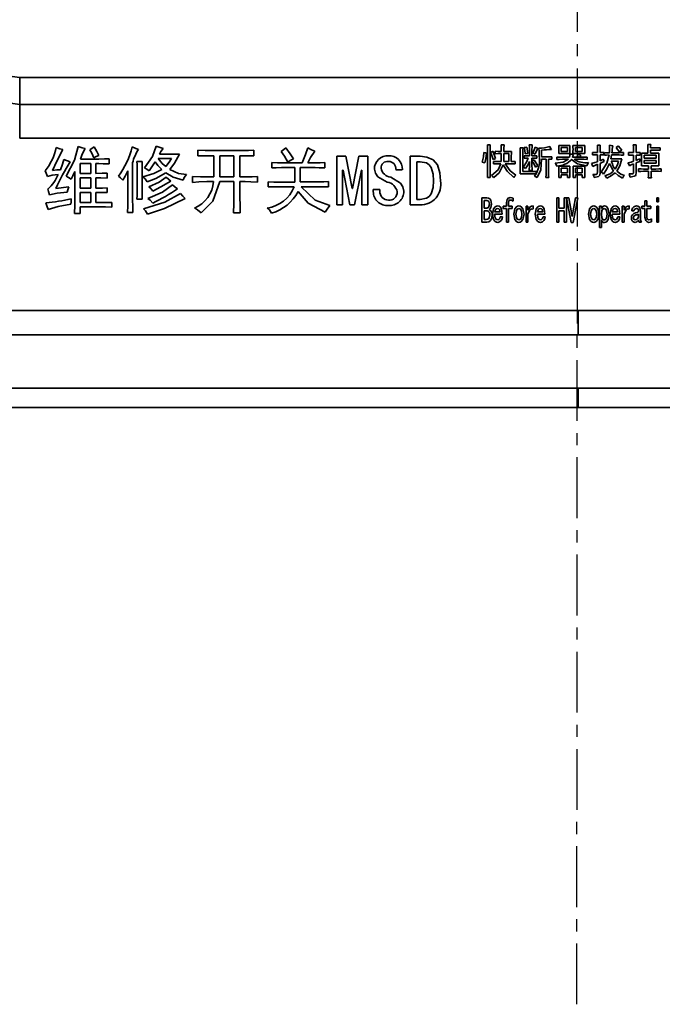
# Model space of a CAD drawing. Header units: millimetres. Extents: x 16386 to 23226, y -7201 to -2390.
# Tile 19 of 94: x 19572 to 19638, y -4198 to -4097. Entities that reach past the tile are written whole.
import ezdxf

# ---------------------------------------------------------------- set-up
doc = ezdxf.new("R2010")
doc.units = ezdxf.units.MM
doc.header["$PDMODE"] = 3
doc.header["$PDSIZE"] = 8
doc.linetypes.add('CENTER', pattern=[2, 1.25, -0.25, 0.25, -0.25])
doc.layers.get('Defpoints').update_dxf_attribs({"linetype": 'CONTINUOUS'})
doc.layers.add('3中心线层', color=1, linetype='CENTER')
doc.layers.add('7标注层', color=4, linetype='CONTINUOUS')
doc.layers.add('轮廓实线层', color=7, linetype='CONTINUOUS', lineweight=35)
doc.styles.add('TH_GBDIM', font='romans.shx', dxfattribs={"width": 0.8, "bigfont": 'gbcbig.shx'})
doc.dimstyles.new('TH_GBDIM', dxfattribs={"dimtxt": 35, "dimasz": 15, "dimexe": 2, "dimexo": 0, "dimgap": 3, "dimtad": 1, "dimdec": 1, "dimzin": 0, "dimdsep": 46, "dimtxsty": 'TH_GBDIM', "dimcen": 2.5, "dimclrd": 130, "dimclre": 130, "dimclrt": 3, "dimadec": 1, "dimazin": 0, "dimtfac": 0.714286, "dimtdec": 1, "dimtmove": 0, "dimatfit": 3, "dimfxl": 1, "dimtzin": 0, "dimlwd": -1, "dimlwe": -1, "dimarcsym": 0})

# ---------------------------------------------------------------- blocks, each defined once
blk = doc.blocks.new('*D393')
at = {"layer": '7标注层', "color": 130, "ltscale": 5, "transparency": 16777216}
for p, q in [((19417.6, -4106.97), (19417.6, -3864.12)), ((19841.6, -4106.97), (19841.6, -3864.12)), ((19432.6, -3866.12), (19826.6, -3866.12))]:
    blk.add_line(p, q, dxfattribs=at)
for points in [[(19432.6, -3863.62), (19432.6, -3868.62), (19417.6, -3866.12)], [(19826.6, -3863.62), (19826.6, -3868.62), (19841.6, -3866.12)]]:
    blk.add_solid(points, dxfattribs=at)
at = {"layer": 'Defpoints', "color": 0, "ltscale": 5, "transparency": 16777216}
for p in [(19841.6, -3866.12), (19417.6, -4106.97), (19841.6, -4106.97)]:
    blk.add_point(p, dxfattribs=at)
at = {"layer": '7标注层', "color": 3, "ltscale": 5, "transparency": 16777216, "insert": (19629.6, -3845.62), "char_height": 35, "attachment_point": 5, "style": 'TH_GBDIM'}
blk.add_mtext('424.0±1', dxfattribs=at)
blk = doc.blocks.new('*D394')
at = {"layer": '7标注层', "color": 130, "ltscale": 5, "transparency": 16777216}
for p, q in [((19314.51, -4124.09), (19314.51, -3783.77)), ((19944.51, -4118.35), (19944.51, -3783.77)), ((19929.51, -3785.77), (19329.51, -3785.77))]:
    blk.add_line(p, q, dxfattribs=at)
for points in [[(19329.51, -3783.27), (19329.51, -3788.27), (19314.51, -3785.77)], [(19929.51, -3783.27), (19929.51, -3788.27), (19944.51, -3785.77)]]:
    blk.add_solid(points, dxfattribs=at)
at = {"layer": 'Defpoints', "color": 0, "ltscale": 5, "transparency": 16777216}
for p in [(19314.51, -3785.77), (19944.51, -4118.35), (19314.51, -4124.09)]:
    blk.add_point(p, dxfattribs=at)
at = {"layer": '7标注层', "color": 3, "ltscale": 5, "transparency": 16777216, "insert": (19629.51, -3754.18), "char_height": 35, "attachment_point": 5, "style": 'TH_GBDIM'}
blk.add_mtext('630.0{\\H0.7x;\\S+2^ -0.5;}', dxfattribs=at)

msp = doc.modelspace()

# ---------------------------------------------------------------- linework, layer by layer
at = {"layer": '3中心线层', "ltscale": 5}
msp.add_line((19629.47, -4198.33), (19629.64, -3947.89), dxfattribs=at)
at = {"layer": '轮廓实线层'}
for p, q in [((19572.21, -4103.03), (19572.21, -4105.8)), ((19572.21, -4103.03), (19687, -4103.03)), ((19572.21, -4109.25), (19572.21, -4105.8)), ((19687, -4105.8), (19572.21, -4105.8)), ((19687, -4109.25), (19572.21, -4109.25)), ((19579.4, -4110.45), (19579.87, -4110.16)), ((19590.51, -4111.09), (19590.51, -4110.51)), ((19591.86, -4110.54), (19595.01, -4110.54)), ((19596.27, -4110.51), (19596.27, -4111.09)), ((19620.28, -4109.94), (19620.57, -4109.94)), ((19620.29, -4112.56), (19620.29, -4110.48)), ((19620.55, -4110.48), (19620.55, -4112.56)), ((19621.08, -4110.86), (19621.08, -4110.61)), ((19621.96, -4110.63), (19622.75, -4110.63)), ((19623.64, -4110.25), (19623.95, -4110.25)), ((19623.65, -4112.41), (19623.65, -4110.72)), ((19623.93, -4110.66), (19623.93, -4112.69)), ((19624.58, -4109.96), (19624.87, -4109.96)), ((19624.59, -4111.08), (19624.59, -4110.41)), ((19624.85, -4110.39), (19624.85, -4111.08)), ((19625.85, -4110.48), (19625.85, -4111.18)), ((19627.6, -4110.03), (19628.74, -4110.03)), ((19627.86, -4110.23), (19627.86, -4110.64)), ((19628.49, -4110.23), (19627.86, -4110.23)), ((19627.86, -4110.64), (19628.49, -4110.64)), ((19628.49, -4110.64), (19628.49, -4110.23)), ((19629.06, -4110.03), (19630.29, -4110.03)), ((19629.33, -4110.23), (19629.33, -4110.64)), ((19630.03, -4110.23), (19629.33, -4110.23)), ((19629.33, -4110.64), (19630.03, -4110.64)), ((19630.03, -4110.64), (19630.03, -4110.23)), ((19631.08, -4110.98), (19631.08, -4110.72)), ((19631.58, -4109.97), (19631.87, -4109.97)), ((19632.25, -4110.72), (19632.25, -4110.98)), ((19632.32, -4111.01), (19632.32, -4110.75)), ((19632.65, -4110.76), (19632.81, -4110.76)), ((19633.07, -4110.76), (19633.81, -4110.76)), ((19634.27, -4110.75), (19634.27, -4111.01)), ((19634.77, -4111.02), (19634.77, -4110.73)), ((19635.26, -4109.96), (19635.58, -4109.96)), ((19635.29, -4110.75), (19635.29, -4110.35)), ((19635.57, -4110.35), (19635.57, -4110.75)), ((19635.96, -4110.73), (19635.96, -4111.02)), ((19636.1, -4110.79), (19636.77, -4110.79)), ((19636.75, -4109.91), (19637.06, -4109.91)), ((19636.77, -4110.79), (19636.77, -4110.35)), ((19637.05, -4110.26), (19637.54, -4110.26)), ((19637.05, -4110.5), (19637.05, -4110.79)), ((19637.54, -4110.5), (19637.05, -4110.5)), ((19637.05, -4110.79), (19637.91, -4110.79)), ((19638.03, -4110.25), (19638.03, -4110.51)), ((19576.74, -4111.47), (19577.38, -4111.71)), ((19578.46, -4111.41), (19580.34, -4111.41)), ((19581.39, -4111.38), (19581.39, -4111.91)), ((19583.81, -4111.79), (19583.81, -4115.57)), ((19584.25, -4111.65), (19584.81, -4111.65)), ((19587.82, -4111.36), (19586.45, -4111.36)), ((19586.56, -4110.92), (19588.64, -4110.92)), ((19592.15, -4113.23), (19592.15, -4111.06)), ((19594.22, -4111.06), (19592.76, -4111.06)), ((19592.76, -4111.06), (19592.76, -4113.23)), ((19594.22, -4113.23), (19594.22, -4111.06)), ((19594.84, -4111.06), (19594.84, -4113.23)), ((19598.11, -4112.32), (19598.11, -4111.76)), ((19599.14, -4111.79), (19601.24, -4111.79)), ((19601.83, -4111.79), (19602.47, -4111.79)), ((19603.55, -4111.76), (19603.55, -4112.32)), ((19604.81, -4111.12), (19605.72, -4111.12)), ((19604.81, -4116.12), (19604.81, -4111.12)), ((19605.72, -4111.12), (19606.36, -4114.43)), ((19606.42, -4114.43), (19607.06, -4111.12)), ((19607.06, -4111.12), (19607.97, -4111.12)), ((19607.97, -4111.12), (19607.97, -4116.12)), ((19612.35, -4111.12), (19613.35, -4111.12)), ((19612.35, -4116.12), (19612.35, -4111.12)), ((19613.03, -4111.68), (19613.03, -4115.57)), ((19613.35, -4111.68), (19613.03, -4111.68)), ((19620.91, -4111.9), (19620.91, -4111.65)), ((19621.69, -4111.67), (19621.69, -4110.85)), ((19621.96, -4110.85), (19621.96, -4111.67)), ((19622.47, -4110.85), (19621.96, -4110.85)), ((19621.96, -4111.67), (19622.47, -4111.67)), ((19622.47, -4111.67), (19622.47, -4110.85)), ((19622.73, -4111.08), (19622.73, -4111.67)), ((19623.14, -4111.65), (19623.14, -4111.9)), ((19624.06, -4111.32), (19624.06, -4111.07)), ((19624.85, -4111.3), (19624.85, -4112.12)), ((19625.36, -4111.07), (19625.36, -4111.33)), ((19625.85, -4111.18), (19626.61, -4111.18)), ((19626.31, -4111.42), (19625.85, -4111.42)), ((19626.31, -4112.79), (19626.31, -4111.42)), ((19626.56, -4111.42), (19626.56, -4112.84)), ((19626.9, -4111.17), (19626.9, -4111.43)), ((19627.41, -4111.45), (19627.41, -4111.2)), ((19628.74, -4110.85), (19627.6, -4110.85)), ((19627.98, -4111.21), (19628.7, -4111.21)), ((19628.62, -4111.43), (19627.98, -4111.43)), ((19629.02, -4111.21), (19629.68, -4111.21)), ((19630.29, -4110.85), (19629.06, -4110.85)), ((19629.94, -4111.43), (19629.21, -4111.43)), ((19629.47, -4111.04), (19629.68, -4110.89)), ((19629.72, -4111.21), (19629.94, -4111.21)), ((19630.53, -4111.2), (19630.53, -4111.45)), ((19631.59, -4111.68), (19631.59, -4110.96)), ((19631.86, -4110.96), (19631.86, -4111.59)), ((19632.97, -4111.39), (19634.09, -4111.39)), ((19633.76, -4111.62), (19633.01, -4111.62)), ((19633.8, -4110.99), (19633.04, -4110.99)), ((19635.29, -4111.64), (19635.29, -4111.01)), ((19635.57, -4111.01), (19635.57, -4111.55)), ((19635.57, -4111.8), (19635.57, -4112.82)), ((19636.39, -4111.02), (19636.39, -4111.32)), ((19637.63, -4111.02), (19636.39, -4111.02)), ((19636.39, -4111.32), (19637.63, -4111.32)), ((19636.39, -4111.55), (19636.39, -4111.84)), ((19637.63, -4111.55), (19636.39, -4111.55)), ((19637.63, -4111.32), (19637.63, -4111.02)), ((19637.63, -4111.84), (19637.63, -4111.55)), ((19577.88, -4115.51), (19577.88, -4112.67)), ((19578.41, -4111.88), (19578.41, -4112.88)), ((19579.52, -4111.88), (19578.41, -4111.88)), ((19579.52, -4112.88), (19579.52, -4111.88)), ((19580.04, -4111.88), (19580.04, -4112.88)), ((19580.34, -4111.88), (19580.04, -4111.88)), ((19583.32, -4115.65), (19583.32, -4112.61)), ((19584.28, -4114.86), (19584.28, -4112.38)), ((19584.78, -4112.38), (19584.78, -4114.86)), ((19600.48, -4112.29), (19599.11, -4112.29)), ((19600.48, -4113.78), (19600.48, -4112.29)), ((19601.04, -4112.29), (19601.04, -4113.75)), ((19602.56, -4112.29), (19601.04, -4112.29)), ((19605.39, -4112.55), (19605.39, -4116.12)), ((19605.45, -4112.55), (19605.39, -4112.55)), ((19606.15, -4116.12), (19605.45, -4112.55)), ((19607.32, -4112.55), (19606.62, -4116.12)), ((19607.38, -4112.55), (19607.32, -4112.55)), ((19607.38, -4116.12), (19607.38, -4112.55)), ((19611.53, -4112.5), (19610.86, -4112.5)), ((19622.48, -4111.89), (19622.1, -4111.89)), ((19623.93, -4112.69), (19624.84, -4112.69)), ((19624.87, -4112.57), (19624.58, -4112.57)), ((19625.47, -4112.08), (19625.23, -4112.25)), ((19625.28, -4112.67), (19625.28, -4112.94)), ((19627.6, -4112.13), (19628.74, -4112.13)), ((19627.86, -4112.35), (19627.86, -4112.82)), ((19628.49, -4112.35), (19627.86, -4112.35)), ((19627.86, -4112.82), (19628.49, -4112.82)), ((19628.49, -4112.82), (19628.49, -4112.35)), ((19629.08, -4112.13), (19630.29, -4112.13)), ((19629.33, -4112.35), (19629.33, -4112.82)), ((19630.03, -4112.35), (19629.33, -4112.35)), ((19629.33, -4112.82), (19630.03, -4112.82)), ((19630.03, -4112.82), (19630.03, -4112.35)), ((19631.59, -4112.73), (19631.59, -4111.94)), ((19631.86, -4111.86), (19631.86, -4112.84)), ((19635.29, -4112.75), (19635.29, -4111.9)), ((19635.8, -4112.69), (19635.8, -4112.41)), ((19636.83, -4112.09), (19636.1, -4112.09)), ((19636.31, -4112.43), (19636.83, -4112.43)), ((19636.83, -4112.66), (19636.31, -4112.66)), ((19636.39, -4111.84), (19637.63, -4111.84)), ((19636.83, -4112.43), (19636.83, -4112.09)), ((19636.83, -4112.94), (19636.83, -4112.66)), ((19637.1, -4112.09), (19637.1, -4112.43)), ((19637.91, -4112.09), (19637.1, -4112.09)), ((19637.1, -4112.43), (19637.57, -4112.43)), ((19637.1, -4112.66), (19637.1, -4112.94)), ((19637.62, -4112.66), (19637.1, -4112.66)), ((19638.14, -4112.41), (19638.14, -4112.69)), ((19578.41, -4112.88), (19579.52, -4112.88)), ((19578.41, -4113.34), (19578.41, -4114.4)), ((19579.52, -4113.34), (19578.41, -4113.34)), ((19579.52, -4114.4), (19579.52, -4113.34)), ((19580.04, -4113.34), (19580.04, -4114.4)), ((19581.18, -4112.85), (19581.18, -4113.37)), ((19589.98, -4113.81), (19589.98, -4113.2)), ((19591.45, -4113.23), (19592.15, -4113.23)), ((19592.12, -4113.72), (19591.45, -4113.72)), ((19592.76, -4113.23), (19594.22, -4113.23)), ((19594.22, -4113.72), (19592.76, -4113.72)), ((19594.22, -4115.3), (19594.22, -4113.72)), ((19594.84, -4113.23), (19595.39, -4113.23)), ((19594.84, -4113.72), (19594.84, -4115.3)), ((19595.39, -4113.72), (19594.84, -4113.72)), ((19596.65, -4113.2), (19596.65, -4113.78)), ((19597.76, -4114.28), (19597.76, -4113.75)), ((19598.76, -4113.78), (19600.48, -4113.78)), ((19601.04, -4113.75), (19602.88, -4113.75)), ((19603.93, -4113.72), (19603.93, -4114.28)), ((19620.57, -4113.32), (19620.28, -4113.32)), ((19624.71, -4112.92), (19623.64, -4112.92)), ((19626.59, -4113.29), (19626.29, -4113.29)), ((19627.86, -4113.3), (19627.6, -4113.3)), ((19628.49, -4113.03), (19627.86, -4113.03)), ((19627.86, -4113.03), (19627.86, -4113.3)), ((19628.49, -4113.29), (19628.49, -4113.03)), ((19628.74, -4113.29), (19628.49, -4113.29)), ((19629.33, -4113.29), (19629.08, -4113.29)), ((19629.33, -4113.03), (19629.33, -4113.29)), ((19630.03, -4113.03), (19629.33, -4113.03)), ((19630.03, -4113.3), (19630.03, -4113.03)), ((19630.29, -4113.3), (19630.03, -4113.3)), ((19637.13, -4113.35), (19636.81, -4113.35)), ((19575.92, -4114.43), (19577.24, -4114.25)), ((19578.41, -4114.4), (19579.52, -4114.4)), ((19579.52, -4114.83), (19578.41, -4114.83)), ((19578.41, -4114.83), (19578.41, -4115.89)), ((19579.52, -4115.89), (19579.52, -4114.83)), ((19580.04, -4114.83), (19580.04, -4115.89)), ((19581.21, -4114.37), (19581.21, -4114.86)), ((19600.42, -4114.25), (19598.87, -4114.25)), ((19602.94, -4114.25), (19601.15, -4114.25)), ((19606.36, -4114.43), (19606.42, -4114.43)), ((19608.55, -4114.54), (19609.22, -4114.54)), ((19608.55, -4114.75), (19608.55, -4114.54)), ((19609.22, -4114.54), (19609.22, -4114.72)), ((19581.68, -4115.86), (19581.68, -4116.36)), ((19584.81, -4115.54), (19584.25, -4115.54)), ((19613.03, -4115.57), (19613.35, -4115.57)), ((19619.71, -4115.39), (19620.22, -4115.39)), ((19619.71, -4117.89), (19619.71, -4115.39)), ((19620.23, -4115.67), (19619.94, -4115.67)), ((19619.94, -4115.67), (19619.94, -4116.45)), ((19622.91, -4115.44), (19622.91, -4115.73)), ((19627.4, -4115.39), (19627.62, -4115.39)), ((19627.4, -4117.89), (19627.4, -4115.39)), ((19627.62, -4115.39), (19627.62, -4116.45)), ((19628.18, -4115.39), (19628.4, -4115.39)), ((19628.18, -4116.45), (19628.18, -4115.39)), ((19628.4, -4115.39), (19628.4, -4117.89)), ((19628.41, -4115.39), (19628.64, -4115.39)), ((19628.89, -4117.92), (19628.41, -4115.39)), ((19628.64, -4115.39), (19628.98, -4117.31)), ((19629, -4117.31), (19629.34, -4115.39)), ((19629.58, -4115.39), (19629.09, -4117.92)), ((19629.34, -4115.39), (19629.58, -4115.39)), ((19636.47, -4116.26), (19636.47, -4115.69)), ((19636.47, -4115.69), (19636.67, -4115.69)), ((19636.67, -4115.69), (19636.67, -4116.26)), ((19637.68, -4115.41), (19637.87, -4115.41)), ((19637.68, -4115.79), (19637.68, -4115.41)), ((19637.87, -4115.79), (19637.68, -4115.79)), ((19637.87, -4115.41), (19637.87, -4115.79)), ((19578.41, -4115.89), (19579.52, -4115.89)), ((19578.41, -4116.33), (19578.41, -4117)), ((19580.51, -4116.33), (19578.41, -4116.33)), ((19580.04, -4115.89), (19580.51, -4115.89)), ((19605.39, -4116.12), (19604.81, -4116.12)), ((19606.62, -4116.12), (19606.15, -4116.12)), ((19607.97, -4116.12), (19607.38, -4116.12)), ((19613.35, -4116.12), (19612.35, -4116.12)), ((19619.94, -4116.45), (19620.22, -4116.45)), ((19619.94, -4116.72), (19619.94, -4117.62)), ((19620.19, -4116.72), (19619.94, -4116.72)), ((19621.02, -4116.84), (19621.58, -4116.84)), ((19621.91, -4116.26), (19622.24, -4116.26)), ((19621.91, -4116.49), (19621.91, -4116.26)), ((19622.24, -4116.49), (19621.91, -4116.49)), ((19622.24, -4116.26), (19622.24, -4115.92)), ((19622.24, -4117.89), (19622.24, -4116.49)), ((19622.43, -4115.91), (19622.43, -4116.26)), ((19622.43, -4116.26), (19622.83, -4116.26)), ((19622.43, -4116.49), (19622.43, -4117.89)), ((19622.83, -4116.49), (19622.43, -4116.49)), ((19622.83, -4116.26), (19622.83, -4116.49)), ((19624.25, -4117.89), (19624.25, -4116.26)), ((19624.25, -4116.26), (19624.44, -4116.26)), ((19624.44, -4116.26), (19624.44, -4116.68)), ((19624.97, -4116.23), (19624.97, -4116.55)), ((19625.42, -4116.84), (19625.97, -4116.84)), ((19627.62, -4116.45), (19628.18, -4116.45)), ((19628.18, -4116.72), (19627.62, -4116.72)), ((19627.62, -4116.72), (19627.62, -4117.89)), ((19628.18, -4117.89), (19628.18, -4116.72)), ((19631.8, -4116.26), (19631.99, -4116.26)), ((19631.8, -4118.44), (19631.8, -4116.26)), ((19631.99, -4116.26), (19631.99, -4116.48)), ((19633.1, -4116.84), (19633.66, -4116.84)), ((19634.13, -4116.26), (19634.32, -4116.26)), ((19634.13, -4117.89), (19634.13, -4116.26)), ((19634.32, -4116.26), (19634.32, -4116.68)), ((19634.85, -4116.23), (19634.85, -4116.55)), ((19635.34, -4116.74), (19635.13, -4116.74)), ((19636.02, -4116.78), (19636.02, -4117.59)), ((19636.14, -4116.26), (19636.47, -4116.26)), ((19636.14, -4116.49), (19636.14, -4116.26)), ((19636.47, -4116.49), (19636.14, -4116.49)), ((19636.47, -4117.37), (19636.47, -4116.49)), ((19636.67, -4116.26), (19637.07, -4116.26)), ((19636.67, -4116.49), (19636.67, -4117.38)), ((19637.07, -4116.49), (19636.67, -4116.49)), ((19637.07, -4116.26), (19637.07, -4116.49)), ((19637.68, -4117.89), (19637.68, -4116.26)), ((19637.68, -4116.26), (19637.87, -4116.26)), ((19637.87, -4116.26), (19637.87, -4117.89)), ((19578.41, -4117), (19577.85, -4117)), ((19583.84, -4116.91), (19583.29, -4116.91)), ((19594.87, -4116.94), (19594.19, -4116.94)), ((19620.2, -4117.89), (19619.71, -4117.89)), ((19619.94, -4117.62), (19620.16, -4117.62)), ((19621.8, -4117.08), (19621.01, -4117.08)), ((19621.6, -4117.34), (19621.81, -4117.34)), ((19622.43, -4117.89), (19622.24, -4117.89)), ((19624.44, -4117.89), (19624.25, -4117.89)), ((19624.44, -4117.06), (19624.44, -4117.89)), ((19626.19, -4117.08), (19625.41, -4117.08)), ((19625.99, -4117.34), (19626.2, -4117.34)), ((19627.62, -4117.89), (19627.4, -4117.89)), ((19628.4, -4117.89), (19628.18, -4117.89)), ((19628.98, -4117.31), (19629, -4117.31)), ((19631.99, -4117.67), (19631.99, -4118.44)), ((19633.88, -4117.08), (19633.09, -4117.08)), ((19633.68, -4117.34), (19633.89, -4117.34)), ((19634.32, -4117.89), (19634.13, -4117.89)), ((19634.32, -4117.06), (19634.32, -4117.89)), ((19635.82, -4117.35), (19635.82, -4117.06)), ((19636.1, -4117.89), (19635.86, -4117.89)), ((19637.14, -4117.56), (19637.14, -4117.85)), ((19637.87, -4117.89), (19637.68, -4117.89)), ((19629.09, -4117.92), (19628.89, -4117.92)), ((19631.99, -4118.44), (19631.8, -4118.44)), ((19629.6, -4126.97), (19351.6, -4126.97)), ((19629.6, -4129.47), (19629.6, -4126.97)), ((19629.6, -4126.97), (19907.6, -4126.97)), ((19629.6, -4129.47), (19350.6, -4129.47)), ((19629.6, -4129.47), (19908.6, -4129.47)), ((19352.94, -4134.97), (19629.6, -4134.97)), ((19629.6, -4136.97), (19629.6, -4134.97)), ((19906.27, -4134.97), (19629.6, -4134.97)), ((19568.02, -4136.97), (19629.6, -4136.97)), ((19691.19, -4136.97), (19629.6, -4136.97))]:
    msp.add_line(p, q, dxfattribs=at)
at = {"layer": '轮廓实线层', "flags": 128}
for points in [[(19567.98, -4101.84), (19569.81, -4102.7), (19572.21, -4103.03)], [(19572.21, -4105.8), (19569.03, -4105.36), (19566.4, -4104.11)], [(19576.65, -4110.42), (19576.01, -4111.61), (19575.57, -4112.58)], [(19575.95, -4110.21), (19576.34, -4110.34), (19576.65, -4110.42)], [(19577, -4113.17), (19577.84, -4111.52), (19578.23, -4110.13)], [(19578.23, -4110.13), (19578.62, -4110.25), (19578.93, -4110.33)], [(19578.93, -4110.33), (19578.64, -4110.92), (19578.46, -4111.41)], [(19579.84, -4111.27), (19579.61, -4110.8), (19579.4, -4110.45)], [(19579.87, -4110.16), (19580.14, -4110.64), (19580.34, -4111.03)], [(19583.76, -4110.16), (19584.13, -4110.32), (19584.43, -4110.42)], [(19585.04, -4112.32), (19585.84, -4111.13), (19586.24, -4110.07)], [(19586.24, -4110.07), (19586.63, -4110.23), (19586.94, -4110.33)], [(19586.94, -4110.33), (19586.7, -4110.64), (19586.56, -4110.92)], [(19590.51, -4110.51), (19591.26, -4110.53), (19591.86, -4110.54)], [(19595.01, -4110.54), (19595.72, -4110.53), (19596.27, -4110.51)], [(19599.08, -4110.62), (19599.35, -4110.43), (19599.55, -4110.27)], [(19599.78, -4111.74), (19599.41, -4111.1), (19599.08, -4110.62)], [(19599.55, -4110.27), (19600, -4110.88), (19600.34, -4111.38)], [(19601.24, -4111.79), (19601.59, -4110.93), (19601.83, -4110.24)], [(19601.83, -4110.24), (19602.21, -4110.45), (19602.53, -4110.59)], [(19602.53, -4110.59), (19602.11, -4111.25), (19601.83, -4111.79)], [(19619.74, -4111.74), (19619.86, -4111.19), (19619.91, -4110.75)], [(19619.91, -4110.75), (19620.07, -4110.77), (19620.19, -4110.79)], [(19620.19, -4110.79), (19620.1, -4111.36), (19620.01, -4111.8)], [(19620.29, -4110.48), (19620.29, -4110.18), (19620.28, -4109.94)], [(19620.57, -4109.94), (19620.56, -4110.24), (19620.55, -4110.48)], [(19620.61, -4110.72), (19620.74, -4110.67), (19620.83, -4110.61)], [(19620.86, -4111.45), (19620.74, -4111.03), (19620.61, -4110.72)], [(19620.83, -4110.61), (19621, -4111.03), (19621.11, -4111.36)], [(19621.08, -4110.61), (19621.42, -4110.62), (19621.69, -4110.63)], [(19621.68, -4109.94), (19621.86, -4109.95), (19622, -4109.96)], [(19621.69, -4110.63), (19621.69, -4110.24), (19621.68, -4109.94)], [(19622, -4109.96), (19621.96, -4110.33), (19621.96, -4110.63)], [(19622.75, -4110.63), (19622.74, -4110.88), (19622.73, -4111.08)], [(19623.65, -4110.72), (19623.65, -4110.45), (19623.64, -4110.25)], [(19623.95, -4110.25), (19623.93, -4110.48), (19623.93, -4110.66)], [(19624.05, -4110.23), (19624.2, -4110.22), (19624.33, -4110.2)], [(19624.17, -4110.86), (19624.11, -4110.51), (19624.05, -4110.23)], [(19624.33, -4110.2), (19624.38, -4110.55), (19624.43, -4110.82)], [(19624.59, -4110.41), (19624.59, -4110.15), (19624.58, -4109.96)], [(19624.87, -4109.96), (19624.86, -4110.2), (19624.85, -4110.39)], [(19624.93, -4110.79), (19625.09, -4110.45), (19625.17, -4110.17)], [(19625.17, -4110.89), (19625.04, -4110.83), (19624.93, -4110.79)], [(19625.17, -4110.17), (19625.34, -4110.25), (19625.47, -4110.31)], [(19625.47, -4110.31), (19625.29, -4110.62), (19625.17, -4110.89)], [(19625.6, -4111.07), (19625.59, -4110.62), (19625.57, -4110.28)], [(19626.68, -4110.1), (19626.77, -4110.28), (19626.86, -4110.41)], [(19627.62, -4110.44), (19627.61, -4110.21), (19627.6, -4110.03)], [(19627.6, -4110.85), (19627.61, -4110.62), (19627.62, -4110.44)], [(19628.74, -4110.03), (19628.73, -4110.26), (19628.73, -4110.44)], [(19628.73, -4110.44), (19628.73, -4110.67), (19628.74, -4110.85)], [(19629.08, -4110.42), (19629.07, -4110.2), (19629.06, -4110.03)], [(19629.06, -4110.85), (19629.07, -4110.61), (19629.08, -4110.42)], [(19630.29, -4110.03), (19630.28, -4110.25), (19630.28, -4110.42)], [(19630.28, -4110.42), (19630.28, -4110.66), (19630.29, -4110.85)], [(19631.08, -4110.72), (19631.37, -4110.73), (19631.59, -4110.73)], [(19631.59, -4110.73), (19631.59, -4110.3), (19631.58, -4109.97)], [(19631.87, -4109.97), (19631.86, -4110.4), (19631.86, -4110.73)], [(19631.86, -4110.73), (19632.08, -4110.73), (19632.25, -4110.72)], [(19632.32, -4110.75), (19632.5, -4110.76), (19632.65, -4110.76)], [(19632.81, -4110.76), (19632.82, -4110.33), (19632.82, -4109.98)], [(19632.82, -4109.98), (19633.01, -4110.03), (19633.17, -4110.04)], [(19633.51, -4110.22), (19633.63, -4110.13), (19633.73, -4110.06)], [(19633.84, -4110.67), (19633.66, -4110.41), (19633.51, -4110.22)], [(19633.73, -4110.06), (19633.93, -4110.3), (19634.08, -4110.5)], [(19633.81, -4110.76), (19634.07, -4110.75), (19634.27, -4110.75)], [(19634.08, -4110.5), (19633.94, -4110.59), (19633.84, -4110.67)], [(19634.77, -4110.73), (19635.06, -4110.74), (19635.29, -4110.75)], [(19635.29, -4110.35), (19635.28, -4110.13), (19635.26, -4109.96)], [(19635.58, -4109.96), (19635.57, -4110.18), (19635.57, -4110.35)], [(19635.57, -4110.75), (19635.79, -4110.74), (19635.96, -4110.73)], [(19636.11, -4111.39), (19636.11, -4111.05), (19636.1, -4110.79)], [(19636.77, -4110.35), (19636.76, -4110.1), (19636.75, -4109.91)], [(19637.06, -4109.91), (19637.05, -4110.11), (19637.05, -4110.26)], [(19637.54, -4110.26), (19637.81, -4110.26), (19638.03, -4110.25)], [(19638.03, -4110.51), (19637.76, -4110.5), (19637.54, -4110.5)], [(19637.91, -4110.79), (19637.9, -4111.13), (19637.89, -4111.4)], [(19576.39, -4112.5), (19576.62, -4111.93), (19576.74, -4111.47)], [(19580.34, -4111.03), (19580.05, -4111.16), (19579.84, -4111.27)], [(19580.34, -4111.41), (19580.92, -4111.4), (19581.39, -4111.38)], [(19584.28, -4112.38), (19584.27, -4111.97), (19584.25, -4111.65)], [(19584.81, -4111.65), (19584.78, -4112.06), (19584.78, -4112.38)], [(19586.12, -4111.71), (19585.79, -4112.22), (19585.51, -4112.61)], [(19586.83, -4112.47), (19586.4, -4112.07), (19586.12, -4111.71)], [(19586.45, -4111.36), (19586.86, -4111.85), (19587.24, -4112.17)], [(19587.24, -4112.17), (19587.58, -4111.73), (19587.82, -4111.36)], [(19588.64, -4110.92), (19588.13, -4111.83), (19587.62, -4112.47)], [(19592.15, -4111.06), (19591.23, -4111.07), (19590.51, -4111.09)], [(19596.27, -4111.09), (19595.47, -4111.07), (19594.84, -4111.06)], [(19598.11, -4111.76), (19598.69, -4111.79), (19599.14, -4111.79)], [(19600.34, -4111.38), (19600.01, -4111.56), (19599.78, -4111.74)], [(19602.47, -4111.79), (19603.08, -4111.79), (19603.55, -4111.76)], [(19613.35, -4111.12), (19614.05, -4111.2), (19614.69, -4111.48), (19615.15, -4112.01), (19615.39, -4112.81), (19615.45, -4113.64)], [(19614.75, -4113.64), (19614.71, -4112.95), (19614.51, -4112.29), (19614.3, -4112.01), (19614.02, -4111.81), (19613.35, -4111.68)], [(19620.01, -4111.8), (19619.86, -4111.77), (19619.74, -4111.74)], [(19621.11, -4111.36), (19620.97, -4111.41), (19620.86, -4111.45)], [(19620.91, -4111.65), (19621.35, -4111.66), (19621.69, -4111.67)], [(19621.69, -4110.85), (19621.35, -4110.85), (19621.08, -4110.86)], [(19622.73, -4111.67), (19622.96, -4111.66), (19623.14, -4111.65)], [(19623.98, -4112.21), (19624.3, -4111.72), (19624.47, -4111.3)], [(19624.06, -4111.07), (19624.36, -4111.08), (19624.59, -4111.08)], [(19624.47, -4111.3), (19624.24, -4111.31), (19624.06, -4111.32)], [(19624.43, -4110.82), (19624.28, -4110.84), (19624.17, -4110.86)], [(19624.59, -4111.67), (19624.39, -4112.08), (19624.19, -4112.38)], [(19624.58, -4112.57), (19624.59, -4112.06), (19624.59, -4111.67)], [(19624.85, -4111.08), (19625.14, -4111.08), (19625.36, -4111.07)], [(19625.36, -4111.33), (19625.08, -4111.31), (19624.85, -4111.3)], [(19624.88, -4111.61), (19624.99, -4111.53), (19625.09, -4111.48)], [(19625.23, -4112.25), (19625.05, -4111.88), (19624.88, -4111.61)], [(19625.09, -4111.48), (19625.29, -4111.82), (19625.47, -4112.08)], [(19625.85, -4111.42), (19625.76, -4112.53), (19625.38, -4113.32)], [(19626.9, -4111.43), (19626.71, -4111.42), (19626.56, -4111.42)], [(19626.61, -4111.18), (19626.77, -4111.18), (19626.9, -4111.17)], [(19627.25, -4111.84), (19628.07, -4111.74), (19628.62, -4111.43)], [(19627.41, -4111.2), (19627.73, -4111.21), (19627.98, -4111.21)], [(19627.98, -4111.43), (19627.66, -4111.44), (19627.41, -4111.45)], [(19628.7, -4111.21), (19628.73, -4111.03), (19628.73, -4110.89)], [(19628.73, -4110.89), (19628.95, -4110.92), (19629.12, -4110.95)], [(19630.51, -4112.09), (19629.55, -4111.91), (19628.93, -4111.46)], [(19629.12, -4110.95), (19629.04, -4111.09), (19629.02, -4111.21)], [(19629.68, -4111.21), (19629.57, -4111.11), (19629.47, -4111.04)], [(19629.68, -4110.89), (19629.81, -4111), (19629.9, -4111.1)], [(19629.9, -4111.1), (19629.8, -4111.16), (19629.72, -4111.21)], [(19629.94, -4111.21), (19630.27, -4111.21), (19630.53, -4111.2)], [(19630.53, -4111.45), (19630.2, -4111.43), (19629.94, -4111.43)], [(19630.66, -4111.77), (19630.55, -4111.94), (19630.51, -4112.09)], [(19630.98, -4111.87), (19631.33, -4111.77), (19631.59, -4111.68)], [(19631.59, -4110.96), (19631.31, -4110.97), (19631.08, -4110.98)], [(19632.25, -4110.98), (19632.03, -4110.97), (19631.86, -4110.96)], [(19631.86, -4111.59), (19632.07, -4111.5), (19632.22, -4111.42)], [(19632.29, -4111.67), (19632.05, -4111.77), (19631.86, -4111.86)], [(19631.97, -4112.76), (19632.56, -4111.83), (19632.78, -4110.99)], [(19632.22, -4111.42), (19632.25, -4111.56), (19632.29, -4111.67)], [(19632.78, -4110.99), (19632.52, -4111), (19632.32, -4111.01)], [(19633.04, -4110.99), (19633, -4111.22), (19632.97, -4111.39)], [(19633.41, -4112.46), (19633.64, -4112), (19633.76, -4111.62)], [(19634.09, -4111.39), (19633.87, -4112.12), (19633.58, -4112.65)], [(19634.27, -4111.01), (19634.01, -4111), (19633.8, -4110.99)], [(19634.72, -4111.8), (19635.04, -4111.72), (19635.29, -4111.64)], [(19634.87, -4112.12), (19634.8, -4111.93), (19634.72, -4111.8)], [(19635.29, -4111.01), (19635, -4111.01), (19634.77, -4111.02)], [(19635.96, -4111.02), (19635.74, -4111.01), (19635.57, -4111.01)], [(19635.57, -4111.55), (19635.78, -4111.47), (19635.93, -4111.39)], [(19635.95, -4111.67), (19635.74, -4111.74), (19635.57, -4111.8)], [(19635.93, -4111.39), (19635.94, -4111.54), (19635.95, -4111.67)], [(19636.1, -4112.09), (19636.11, -4111.7), (19636.11, -4111.39)], [(19637.89, -4111.4), (19637.9, -4111.79), (19637.91, -4112.09)], [(19575.07, -4113.2), (19574.94, -4112.87), (19574.84, -4112.61)], [(19575.57, -4112.58), (19576.03, -4112.53), (19576.39, -4112.5)], [(19577.88, -4112.67), (19577.68, -4113.13), (19577.5, -4113.49)], [(19581.39, -4111.91), (19580.8, -4111.89), (19580.34, -4111.88)], [(19583.32, -4112.61), (19583.05, -4113.16), (19582.79, -4113.58)], [(19584.87, -4113.23), (19586, -4112.89), (19586.83, -4112.47)], [(19585.51, -4112.61), (19585.26, -4112.43), (19585.04, -4112.32)], [(19587.24, -4112.82), (19586.19, -4113.41), (19585.31, -4113.75)], [(19589.02, -4113.58), (19587.97, -4113.26), (19587.24, -4112.82)], [(19587.62, -4112.47), (19588.54, -4112.89), (19589.34, -4112.99)], [(19599.11, -4112.29), (19598.55, -4112.3), (19598.11, -4112.32)], [(19603.55, -4112.32), (19603, -4112.3), (19602.56, -4112.29)], [(19609.98, -4113.78), (19609.01, -4113.23), (19608.76, -4112.87), (19608.67, -4112.44)], [(19620.28, -4113.32), (19620.29, -4112.89), (19620.29, -4112.56)], [(19620.55, -4112.56), (19620.56, -4112.98), (19620.57, -4113.32)], [(19620.7, -4113.1), (19621.37, -4112.52), (19621.65, -4111.89)], [(19621.65, -4111.89), (19621.23, -4111.89), (19620.91, -4111.9)], [(19621.9, -4111.99), (19621.47, -4112.81), (19620.93, -4113.32)], [(19622.98, -4113.32), (19622.29, -4112.64), (19621.9, -4111.99)], [(19622.1, -4111.89), (19622.63, -4112.63), (19623.2, -4113.07)], [(19623.14, -4111.9), (19622.77, -4111.89), (19622.48, -4111.89)], [(19623.64, -4112.92), (19623.65, -4112.64), (19623.65, -4112.41)], [(19624.19, -4112.38), (19624.07, -4112.28), (19623.98, -4112.21)], [(19624.84, -4112.69), (19625.08, -4112.69), (19625.28, -4112.67)], [(19624.85, -4112.12), (19624.86, -4112.37), (19624.87, -4112.57)], [(19626.29, -4113.29), (19626.31, -4113.01), (19626.31, -4112.79)], [(19626.56, -4112.84), (19626.57, -4113.09), (19626.59, -4113.29)], [(19627.4, -4112.13), (19627.33, -4111.96), (19627.25, -4111.84)], [(19627.62, -4112.69), (19627.61, -4112.38), (19627.6, -4112.13)], [(19627.6, -4113.3), (19627.61, -4112.96), (19627.62, -4112.69)], [(19628.74, -4112.13), (19628.73, -4112.46), (19628.73, -4112.72)], [(19628.73, -4112.72), (19628.73, -4113.04), (19628.74, -4113.29)], [(19629.09, -4112.69), (19629.09, -4112.38), (19629.08, -4112.13)], [(19629.08, -4113.29), (19629.09, -4112.95), (19629.09, -4112.69)], [(19630.29, -4112.13), (19630.28, -4112.47), (19630.28, -4112.73)], [(19630.28, -4112.73), (19630.28, -4113.05), (19630.29, -4113.3)], [(19631.12, -4112.16), (19631.05, -4112), (19630.98, -4111.87)], [(19631.59, -4111.94), (19631.33, -4112.06), (19631.12, -4112.16)], [(19631.12, -4112.98), (19631.44, -4112.98), (19631.52, -4112.95), (19631.55, -4112.93), (19631.57, -4112.89), (19631.59, -4112.73)], [(19631.86, -4112.84), (19631.82, -4113.05), (19631.77, -4113.14), (19631.68, -4113.2), (19631.26, -4113.3)], [(19632.22, -4112.95), (19632.09, -4112.83), (19631.97, -4112.76)], [(19632.84, -4111.86), (19632.53, -4112.49), (19632.22, -4112.95)], [(19632.35, -4113.14), (19632.88, -4112.91), (19633.24, -4112.65)], [(19633.41, -4112.84), (19632.94, -4113.16), (19632.54, -4113.36)], [(19633.24, -4112.65), (19632.99, -4112.22), (19632.84, -4111.86)], [(19634.15, -4113.36), (19633.71, -4113.1), (19633.41, -4112.84)], [(19633.58, -4112.65), (19634, -4112.95), (19634.37, -4113.11)], [(19634.84, -4112.91), (19635.12, -4112.93), (19635.19, -4112.92), (19635.26, -4112.88), (19635.28, -4112.82), (19635.29, -4112.75)], [(19635.29, -4111.9), (19635.05, -4112.01), (19634.87, -4112.12)], [(19635.57, -4112.82), (19635.54, -4113.04), (19635.48, -4113.14), (19635.37, -4113.18), (19634.93, -4113.26)], [(19635.8, -4112.41), (19636.09, -4112.42), (19636.31, -4112.43)], [(19636.31, -4112.66), (19636.03, -4112.67), (19635.8, -4112.69)], [(19637.57, -4112.43), (19637.89, -4112.42), (19638.14, -4112.41)], [(19638.14, -4112.69), (19637.85, -4112.66), (19637.62, -4112.66)], [(19576.15, -4112.99), (19575.54, -4113.07), (19575.07, -4113.2)], [(19577.5, -4113.49), (19577.22, -4113.3), (19577, -4113.17)], [(19580.04, -4112.88), (19580.68, -4112.87), (19581.18, -4112.85)], [(19581.18, -4113.37), (19580.54, -4113.35), (19580.04, -4113.34)], [(19582.79, -4113.58), (19582.55, -4113.34), (19582.35, -4113.17)], [(19585.31, -4113.75), (19585.09, -4113.43), (19584.87, -4113.23)], [(19585.48, -4114.25), (19586.54, -4113.79), (19587.27, -4113.26)], [(19587.73, -4113.69), (19586.7, -4114.26), (19585.89, -4114.72)], [(19587.27, -4113.26), (19587.52, -4113.51), (19587.73, -4113.69)], [(19589.34, -4112.99), (19589.12, -4113.3), (19589.02, -4113.58)], [(19589.98, -4113.2), (19590.8, -4113.22), (19591.45, -4113.23)], [(19591.45, -4113.72), (19590.63, -4113.75), (19589.98, -4113.81)], [(19592.76, -4113.72), (19592.06, -4115.75), (19590.86, -4116.94)], [(19595.39, -4113.23), (19596.1, -4113.22), (19596.65, -4113.2)], [(19596.65, -4113.78), (19595.95, -4113.74), (19595.39, -4113.72)], [(19597.76, -4113.75), (19598.32, -4113.78), (19598.76, -4113.78)], [(19602.88, -4113.75), (19603.47, -4113.74), (19603.93, -4113.72)], [(19610.34, -4113.26), (19611.33, -4113.88), (19611.59, -4114.27), (19611.68, -4114.72)], [(19613.35, -4115.57), (19614.02, -4115.44), (19614.3, -4115.25), (19614.51, -4114.98), (19614.71, -4114.32), (19614.75, -4113.64)], [(19620.93, -4113.32), (19620.81, -4113.19), (19620.7, -4113.1)], [(19623.2, -4113.07), (19623.07, -4113.2), (19622.98, -4113.32)], [(19625.28, -4112.94), (19624.96, -4112.93), (19624.71, -4112.92)], [(19625.38, -4113.32), (19625.24, -4113.23), (19625.13, -4113.17)], [(19631.26, -4113.3), (19631.2, -4113.12), (19631.12, -4112.98)], [(19632.54, -4113.36), (19632.45, -4113.23), (19632.35, -4113.14)], [(19634.37, -4113.11), (19634.23, -4113.24), (19634.15, -4113.36)], [(19634.93, -4113.26), (19634.89, -4113.06), (19634.84, -4112.91)], [(19636.81, -4113.35), (19636.82, -4113.12), (19636.83, -4112.94)], [(19637.1, -4112.94), (19637.11, -4113.17), (19637.13, -4113.35)], [(19575.28, -4115.1), (19575.17, -4114.76), (19575.1, -4114.48)], [(19577.09, -4114.81), (19576.06, -4114.91), (19575.28, -4115.1)], [(19577.24, -4114.25), (19577.14, -4114.56), (19577.09, -4114.81)], [(19580.04, -4114.4), (19580.7, -4114.39), (19581.21, -4114.37)], [(19581.21, -4114.86), (19580.56, -4114.84), (19580.04, -4114.83)], [(19584.25, -4115.54), (19584.28, -4115.16), (19584.28, -4114.86)], [(19584.78, -4114.86), (19584.79, -4115.24), (19584.81, -4115.54)], [(19585.39, -4115.45), (19586.89, -4114.82), (19587.91, -4114.05)], [(19585.89, -4114.72), (19585.68, -4114.44), (19585.48, -4114.25)], [(19587.91, -4114.05), (19588.2, -4114.3), (19588.43, -4114.48)], [(19598.87, -4114.25), (19598.25, -4114.26), (19597.76, -4114.28)], [(19603.61, -4116.88), (19601.86, -4115.93), (19600.83, -4114.75)], [(19601.15, -4114.25), (19602.59, -4115.64), (19604.08, -4116.18)], [(19603.93, -4114.28), (19603.38, -4114.26), (19602.94, -4114.25)], [(19577.5, -4115.51), (19577.48, -4115.8), (19577.47, -4116.03)], [(19577.85, -4117), (19577.87, -4116.16), (19577.88, -4115.51)], [(19580.51, -4115.89), (19581.17, -4115.88), (19581.68, -4115.86)], [(19583.29, -4116.91), (19583.31, -4116.21), (19583.32, -4115.65)], [(19583.81, -4115.57), (19583.82, -4116.32), (19583.84, -4116.91)], [(19584.93, -4116.53), (19587.14, -4115.83), (19588.73, -4114.95)], [(19589.22, -4115.45), (19587.1, -4116.48), (19585.34, -4117.06)], [(19585.89, -4115.95), (19585.63, -4115.65), (19585.39, -4115.45)], [(19588.73, -4114.95), (19588.99, -4115.24), (19589.22, -4115.45)], [(19594.19, -4116.94), (19594.22, -4116.02), (19594.22, -4115.3)], [(19594.84, -4115.3), (19594.85, -4116.22), (19594.87, -4116.94)], [(19620.22, -4115.39), (19620.38, -4115.42), (19620.53, -4115.51), (19620.62, -4115.65), (19620.71, -4116.04)], [(19620.48, -4116.04), (19620.47, -4115.9), (19620.42, -4115.77), (19620.33, -4115.7), (19620.23, -4115.67)], [(19622.24, -4115.92), (19622.32, -4115.55), (19622.45, -4115.41), (19622.53, -4115.38), (19622.63, -4115.36)], [(19622.62, -4115.63), (19622.53, -4115.65), (19622.49, -4115.68), (19622.47, -4115.72), (19622.43, -4115.91)], [(19622.91, -4115.73), (19622.76, -4115.64), (19622.62, -4115.63)], [(19622.63, -4115.36), (19622.79, -4115.39), (19622.91, -4115.44)], [(19575.13, -4116.59), (19575, -4116.21), (19574.9, -4115.92)], [(19577.47, -4116.03), (19576.15, -4116.29), (19575.13, -4116.59)], [(19581.68, -4116.36), (19581.03, -4116.33), (19580.51, -4116.33)], [(19585.34, -4117.06), (19585.15, -4116.73), (19584.93, -4116.53)], [(19590.86, -4116.94), (19590.49, -4116.63), (19590.16, -4116.44)], [(19598.08, -4116.97), (19597.87, -4116.64), (19597.65, -4116.44)], [(19604.08, -4116.18), (19603.79, -4116.56), (19603.61, -4116.88)], [(19620.22, -4116.45), (19620.29, -4116.44), (19620.35, -4116.41), (19620.43, -4116.3), (19620.48, -4116.04)], [(19620.71, -4116.04), (19620.64, -4116.39), (19620.56, -4116.5), (19620.45, -4116.59)], [(19620.8, -4117.08), (19620.91, -4116.53), (19621.08, -4116.32), (19621.2, -4116.25), (19621.34, -4116.23)], [(19621.32, -4116.48), (19621.18, -4116.52), (19621.09, -4116.63), (19621.02, -4116.84)], [(19621.58, -4116.84), (19621.52, -4116.6), (19621.48, -4116.55), (19621.44, -4116.51), (19621.32, -4116.48)], [(19621.34, -4116.23), (19621.47, -4116.25), (19621.58, -4116.32), (19621.73, -4116.54), (19621.8, -4117.08)], [(19622.99, -4117.08), (19623.09, -4116.54), (19623.26, -4116.32), (19623.38, -4116.25), (19623.51, -4116.23)], [(19623.51, -4116.49), (19623.42, -4116.51), (19623.35, -4116.57), (19623.25, -4116.72), (19623.2, -4117.08)], [(19623.51, -4116.23), (19623.65, -4116.25), (19623.76, -4116.32), (19623.93, -4116.54), (19624.04, -4117.08)], [(19623.82, -4117.08), (19623.77, -4116.72), (19623.67, -4116.57), (19623.6, -4116.51), (19623.51, -4116.49)], [(19624.44, -4116.68), (19624.67, -4116.33), (19624.81, -4116.25), (19624.97, -4116.23)], [(19624.97, -4116.55), (19624.87, -4116.54), (19624.77, -4116.56), (19624.68, -4116.61), (19624.61, -4116.69), (19624.44, -4117.06)], [(19625.19, -4117.08), (19625.3, -4116.53), (19625.47, -4116.32), (19625.59, -4116.25), (19625.73, -4116.23)], [(19625.71, -4116.48), (19625.57, -4116.52), (19625.48, -4116.63), (19625.42, -4116.84)], [(19625.97, -4116.84), (19625.91, -4116.6), (19625.88, -4116.55), (19625.83, -4116.51), (19625.71, -4116.48)], [(19625.73, -4116.23), (19625.86, -4116.25), (19625.97, -4116.32), (19626.12, -4116.54), (19626.19, -4117.08)], [(19630.67, -4117.08), (19630.78, -4116.54), (19630.95, -4116.32), (19631.06, -4116.25), (19631.2, -4116.23)], [(19631.2, -4116.49), (19631.11, -4116.51), (19631.04, -4116.57), (19630.94, -4116.72), (19630.88, -4117.08)], [(19631.2, -4116.23), (19631.33, -4116.25), (19631.45, -4116.32), (19631.61, -4116.54), (19631.72, -4117.08)], [(19631.51, -4117.08), (19631.45, -4116.72), (19631.36, -4116.57), (19631.28, -4116.51), (19631.2, -4116.49)], [(19631.99, -4116.48), (19632.13, -4116.28), (19632.22, -4116.24), (19632.31, -4116.23)], [(19632.28, -4116.49), (19632.19, -4116.51), (19632.12, -4116.57), (19632.04, -4116.73), (19631.99, -4117.08)], [(19632.57, -4117.08), (19632.52, -4116.72), (19632.44, -4116.56), (19632.36, -4116.51), (19632.28, -4116.49)], [(19632.31, -4116.23), (19632.44, -4116.25), (19632.56, -4116.33), (19632.7, -4116.55), (19632.78, -4117.08)], [(19632.88, -4117.08), (19632.98, -4116.53), (19633.15, -4116.32), (19633.27, -4116.25), (19633.41, -4116.23)], [(19633.39, -4116.48), (19633.26, -4116.52), (19633.17, -4116.63), (19633.1, -4116.84)], [(19633.66, -4116.84), (19633.6, -4116.6), (19633.56, -4116.55), (19633.51, -4116.51), (19633.39, -4116.48)], [(19633.41, -4116.23), (19633.54, -4116.25), (19633.66, -4116.32), (19633.81, -4116.54), (19633.88, -4117.08)], [(19634.32, -4116.68), (19634.55, -4116.33), (19634.69, -4116.25), (19634.85, -4116.23)], [(19634.85, -4116.55), (19634.75, -4116.54), (19634.65, -4116.56), (19634.56, -4116.61), (19634.49, -4116.69), (19634.32, -4117.06)], [(19635.59, -4116.49), (19635.48, -4116.51), (19635.4, -4116.58), (19635.34, -4116.74)], [(19635.48, -4116.94), (19635.68, -4116.89), (19635.77, -4116.84), (19635.81, -4116.8), (19635.82, -4116.75)], [(19635.59, -4116.23), (19635.74, -4116.25), (19635.86, -4116.32), (19635.95, -4116.44), (19636.02, -4116.78)], [(19635.82, -4116.75), (19635.8, -4116.64), (19635.75, -4116.54), (19635.68, -4116.5), (19635.59, -4116.49)], [(19620.16, -4117.62), (19620.29, -4117.6), (19620.4, -4117.54), (19620.47, -4117.44), (19620.52, -4117.15)], [(19620.75, -4117.15), (19620.73, -4117.44), (19620.61, -4117.72), (19620.43, -4117.85), (19620.2, -4117.89)], [(19621.34, -4117.92), (19621.2, -4117.9), (19621.08, -4117.84), (19620.91, -4117.62), (19620.8, -4117.08)], [(19621.01, -4117.08), (19621.06, -4117.44), (19621.17, -4117.6), (19621.24, -4117.64), (19621.34, -4117.66)], [(19621.34, -4117.66), (19621.46, -4117.63), (19621.54, -4117.53), (19621.6, -4117.34)], [(19623.51, -4117.92), (19623.38, -4117.9), (19623.26, -4117.83), (19623.09, -4117.61), (19622.99, -4117.08)], [(19623.2, -4117.08), (19623.25, -4117.43), (19623.35, -4117.58), (19623.42, -4117.64), (19623.51, -4117.66)], [(19623.51, -4117.66), (19623.6, -4117.64), (19623.67, -4117.58), (19623.77, -4117.43), (19623.82, -4117.08)], [(19624.04, -4117.08), (19623.93, -4117.61), (19623.76, -4117.83), (19623.65, -4117.9), (19623.51, -4117.92)], [(19625.73, -4117.92), (19625.59, -4117.9), (19625.47, -4117.84), (19625.3, -4117.62), (19625.19, -4117.08)], [(19625.41, -4117.08), (19625.45, -4117.44), (19625.56, -4117.6), (19625.64, -4117.64), (19625.73, -4117.66)], [(19625.73, -4117.66), (19625.85, -4117.63), (19625.93, -4117.53), (19625.99, -4117.34)], [(19631.2, -4117.92), (19631.06, -4117.9), (19630.95, -4117.83), (19630.78, -4117.61), (19630.67, -4117.08)], [(19630.88, -4117.08), (19630.94, -4117.43), (19631.04, -4117.58), (19631.11, -4117.64), (19631.2, -4117.66)], [(19631.2, -4117.66), (19631.28, -4117.64), (19631.36, -4117.58), (19631.45, -4117.43), (19631.51, -4117.08)], [(19631.72, -4117.08), (19631.61, -4117.61), (19631.45, -4117.83), (19631.33, -4117.9), (19631.2, -4117.92)], [(19631.99, -4117.08), (19632.04, -4117.43), (19632.12, -4117.59), (19632.19, -4117.65), (19632.28, -4117.67)], [(19632.28, -4117.67), (19632.36, -4117.66), (19632.44, -4117.6), (19632.52, -4117.44), (19632.57, -4117.08)], [(19632.78, -4117.08), (19632.7, -4117.61), (19632.56, -4117.83), (19632.45, -4117.91), (19632.31, -4117.94)], [(19633.41, -4117.92), (19633.27, -4117.9), (19633.15, -4117.84), (19632.98, -4117.62), (19632.88, -4117.08)], [(19633.09, -4117.08), (19633.14, -4117.44), (19633.24, -4117.6), (19633.32, -4117.64), (19633.41, -4117.66)], [(19633.41, -4117.66), (19633.53, -4117.63), (19633.62, -4117.53), (19633.68, -4117.34)], [(19635.53, -4117.16), (19635.42, -4117.2), (19635.34, -4117.27), (19635.3, -4117.44)], [(19635.82, -4117.69), (19635.64, -4117.87), (19635.45, -4117.92)], [(19635.82, -4117.06), (19635.66, -4117.13), (19635.53, -4117.16)], [(19635.86, -4117.89), (19635.83, -4117.78), (19635.82, -4117.69)], [(19636.02, -4117.59), (19636.04, -4117.76), (19636.1, -4117.89)], [(19636.86, -4117.92), (19636.68, -4117.87), (19636.55, -4117.74), (19636.47, -4117.37)], [(19636.67, -4117.38), (19636.7, -4117.57), (19636.72, -4117.61), (19636.76, -4117.64), (19636.85, -4117.66)], [(19636.85, -4117.66), (19637.03, -4117.63), (19637.14, -4117.56)], [(19637.14, -4117.85), (19636.99, -4117.91), (19636.86, -4117.92)]]:
    msp.add_lwpolyline(points, dxfattribs=at)
at = {"layer": '轮廓实线层'}
for centre, radius, start, end in [((19570.3, -4109.05), 5.77, 321.8972, 348.3757), ((19575.54, -4108.16), 8.46, 323.683, 346.3441), ((19588.14, -4112.9), 4.47, 146.2269, 165.6212), ((19625.67, -4107.33), 2.95, 267.9948, 289.9503), ((19629.23, -4150.15), 39.81, 93.4169, 94.8725), ((19636.45, -4110.88), 3.38, 165.7296, 178.0099), ((19599.14, -4125.15), 25.58, 148.2757, 155.1964), ((19610.04, -4112.44), 1.38, 87.6041, 180.009), ((19610.03, -4112.33), 0.688, 83.9416, 181.4776), ((19610.17, -4112.43), 1.37, 357.1208, 92.8792), ((19610.12, -4112.4), 0.75, 352.481, 91.2743), ((19622.82, -4111.55), 2.82, 324.9694, 9.9729), ((19627.36, -4109.95), 2.18, 271.0557, 316.2603), ((19630.36, -4109.75), 2.04, 235.6098, 278.2322), ((19636.36, -4110.55), 3.52, 197.8126, 212.8825), ((19610.43, -4112.16), 1.1, 190.1102, 265.1745), ((19572.86, -4111.79), 3.51, 309.6957, 339.869), ((19588.95, -4113.51), 3.18, 292.3782, 356.0813), ((19609.73, -4115.07), 1.32, 13.0004, 78.6613), ((19613.4, -4114.03), 2.09, 268.62, 10.8468), ((19570.14, -4085.6), 34.19, 297.4271, 302.3458), ((19597.17, -4112.99), 3.49, 277.7944, 338.7861), ((19596.79, -4112.56), 4.6, 286.3623, 331.5493), ((19609.97, -4114.77), 1.42, 179.2042, 275.2878), ((19610.08, -4114.77), 0.856, 176.6194, 271.5028), ((19610.24, -4114.75), 1.44, 264.3584, 1.236), ((19610.19, -4114.81), 0.821, 264.0117, 2.1696), ((19572.73, -4093.7), 22.32, 275.557, 282.3222), ((19620.17, -4117.08), 0.359, 349.4498, 86.5711), ((19620.21, -4117.09), 0.551, 353.509, 63.5696), ((19635.61, -4116.71), 0.483, 92.9082, 183.4194), ((19621.26, -4117.38), 0.551, 277.5505, 3.9748), ((19625.65, -4117.38), 0.551, 277.5505, 3.9748), ((19632.33, -4117.59), 0.353, 194.6979, 266.7213), ((19633.34, -4117.38), 0.551, 277.5492, 3.9761), ((19635.56, -4117.42), 0.482, 99.4931, 186.0937), ((19635.48, -4117.52), 0.401, 172.4101, 266.099), ((19635.48, -4117.47), 0.19, 170.8798, 266.4327), ((19635.42, -4117.25), 0.412, 276.7385, 345.6306)]:
    msp.add_arc(centre, radius, start, end, dxfattribs=at)

# ---------------------------------------------------------------- dimensions: what is measured, and where the dimension line sits
at = {"layer": '7标注层', "ltscale": 5}
for base, p1, p2, text, picture, middle in [((19314.51, -3785.77), (19944.51, -4118.35), (19314.51, -4124.09), '<>{\\H0.7x;\\S+2^ -0.5;}', '*D394', (19629.51, -3754.18)), ((19841.6, -3866.12), (19417.6, -4106.97), (19841.6, -4106.97), '<>±1', '*D393', (19629.6, -3845.62))]:
    dim = msp.add_linear_dim(base=base, p1=p1, p2=p2, angle=180, text=text, dimstyle='TH_GBDIM', dxfattribs=at)
    dim.commit()
    dim.dimension.update_dxf_attribs({"geometry": picture, "text_midpoint": middle})

doc.saveas('drawing.dxf')
